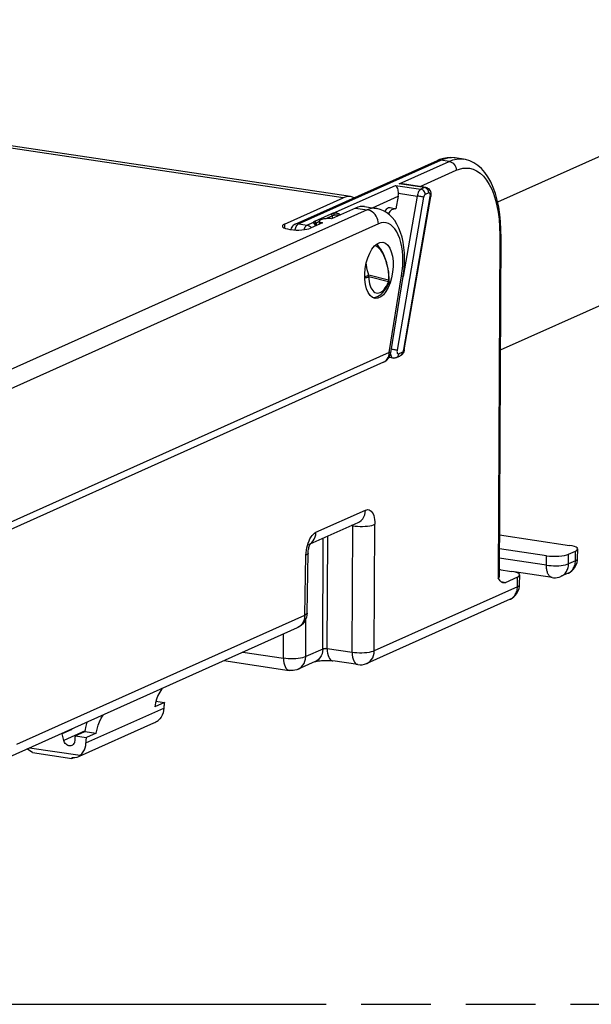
# Model space of a CAD drawing. Header units: millimetres. Extents: x 0 to 210, y 0 to 297.
# Tile 38 of 43: x 112 to 128, y 208 to 235. Entities that reach past the tile are written whole.
import ezdxf

# ---------------------------------------------------------------- set-up
doc = ezdxf.new("R2010")
doc.units = ezdxf.units.MM
doc.header["$LTSCALE"] = 19.36
doc.linetypes.add('PHANTOM', pattern=[0.8, 0.45, -0.05, 0.1, -0.05, 0.1, -0.05])
doc.layers.get('0').update_dxf_attribs({"linetype": 'CONTINUOUS'})
doc.layers.add('DEFAULT_3', color=7, linetype='PHANTOM')

msp = doc.modelspace()

# ---------------------------------------------------------------- linework, layer by layer
at = {"color": 7, "linetype": 'Continuous'}
for p, q in [((136.823872, 234.974864), (125.546497, 229.919355)), ((121.465628, 230.06896), (101.761187, 233.013379)), ((138.370137, 231.525594), (125.620823, 225.810233)), ((119.933846, 229.303773), (123.876335, 231.071143)), ((124.599943, 231.110766), (124.36615, 231.145702)), ((123.551145, 230.325849), (122.904692, 230.422448)), ((119.631094, 229.305233), (121.26543, 230.037886)), ((122.790368, 230.078697), (122.725691, 229.728815)), ((122.956147, 225.82703), (123.693186, 230.069436)), ((121.60392, 229.753814), (120.94017, 229.456263)), ((121.854168, 229.792656), (122.17725, 229.744378)), ((122.556285, 229.771536), (122.56395, 229.770177)), ((122.56395, 229.770177), (122.725691, 229.728815)), ((120.69267, 229.345312), (120.360223, 229.19628)), ((120.478326, 229.305946), (120.478326, 229.305847)), ((120.500697, 229.267599), (120.488656, 229.288393)), ((120.599092, 229.39257), (120.599151, 229.303388)), ((120.629236, 229.421697), (120.652864, 229.432289)), ((119.779365, 229.16204), (119.806953, 229.157917)), ((120.504276, 229.260857), (120.50071, 229.267576)), ((125.636868, 229.029245), (125.589503, 219.526597)), ((122.534681, 227.717567), (122.535728, 227.737859)), ((122.534681, 227.717568), (122.534687, 227.717665)), ((122.582153, 225.738994), (122.926433, 227.855744)), ((122.384051, 225.482375), (110.808748, 220.293308)), ((122.64954, 225.594426), (122.53325, 225.611803)), ((122.738017, 225.606834), (122.836077, 225.650793)), ((120.350367, 220.440457), (121.673673, 221.033679)), ((125.595319, 220.693528), (127.542304, 220.402591)), ((126.901054, 220.115127), (125.59341, 220.310527)), ((127.764212, 220.036094), (127.767331, 220.301364)), ((120.259482, 218.524762), (120.290187, 220.185452)), ((127.515799, 220.157752), (127.707049, 220.243487)), ((125.59053, 219.732666), (125.933554, 219.681408)), ((126.098299, 219.522304), (125.752513, 219.367293)), ((127.056488, 219.51059), (126.005834, 219.667589)), ((126.155462, 219.314911), (126.158581, 219.580181)), ((127.498322, 219.630757), (127.307072, 219.545022)), ((125.889572, 218.909574), (121.920109, 217.130112)), ((112.00688, 214.542088), (119.993638, 218.122453)), ((117.952286, 217.20734), (119.766377, 216.936262)), ((120.48953, 217.18254), (120.016961, 216.970693)), ((121.669525, 217.095681), (120.976491, 217.19924)), ((116.304354, 216.046555), (116.034354, 215.925517)), ((116.069825, 216.0816), (116.304354, 216.046555)), ((113.950128, 214.557331), (116.007392, 215.479577)), ((113.438271, 215.183763), (113.469268, 215.179131)), ((113.739268, 215.300169), (113.469268, 215.179131)), ((113.511405, 214.997434), (113.469268, 215.179131)), ((113.708271, 215.3048), (113.739268, 215.300169)), ((113.739268, 215.300169), (113.735376, 215.316951)), ((113.828897, 215.125392), (114.098897, 215.246429)), ((113.828897, 215.125392), (114.144354, 215.078253)), ((114.098897, 215.246429), (114.414354, 215.199291)), ((114.414354, 215.199291), (114.144354, 215.078253)), ((112.641301, 214.661181), (112.489088, 214.758256)), ((112.565618, 214.792563), (113.971302, 214.582512)), ((112.641301, 214.661181), (113.732493, 214.498125)), ((113.749143, 214.525982), (113.732493, 214.498125)), ((113.732493, 214.498125), (113.788063, 214.523037))]:
    msp.add_line(p, q, dxfattribs=at)
at = {"color": 9, "linetype": 'Continuous'}
for p, q in [((121.26543, 230.037886), (101.562357, 232.982101)), ((120.025885, 229.315793), (123.968375, 231.083163)), ((122.813845, 230.425859), (124.202168, 231.048227)), ((124.202168, 231.048227), (123.968375, 231.083163)), ((124.202168, 231.048227), (124.301101, 231.085597)), ((124.301101, 231.085597), (124.401769, 231.109138)), ((124.352133, 231.147669), (124.365925, 231.145735)), ((123.394055, 230.349323), (124.397007, 230.798934)), ((120.988027, 229.607367), (122.715785, 230.381899)), ((122.715785, 230.381899), (123.419833, 230.276694)), ((123.517893, 230.320653), (122.813845, 230.425859)), ((122.793174, 230.164146), (123.314117, 230.086302)), ((123.517893, 230.320653), (123.419833, 230.276694)), ((123.540701, 230.314739), (123.517893, 230.320653)), ((123.634806, 230.172783), (123.536746, 230.128824)), ((122.077761, 229.759245), (122.790368, 230.078697)), ((123.49446, 230.052667), (122.75742, 225.810262)), ((123.314117, 230.086302), (122.926594, 227.855716)), ((122.940052, 225.832668), (123.677092, 230.075073)), ((121.927184, 229.705509), (110.810642, 224.722099)), ((120.920687, 229.587292), (120.469499, 229.38503)), ((121.60392, 229.753814), (121.927184, 229.705509)), ((122.238927, 229.315744), (111.122384, 224.332334)), ((119.631094, 229.305233), (119.632322, 229.200467)), ((119.934512, 229.30407), (119.933846, 229.303773)), ((120.008432, 229.305337), (120.025885, 229.315793)), ((120.025885, 229.315793), (120.259679, 229.280857)), ((120.259679, 229.280857), (120.436001, 229.359901)), ((120.474847, 229.290696), (120.483634, 229.277814)), ((120.508471, 229.33574), (120.507143, 229.347187)), ((120.508471, 229.33574), (120.508418, 229.262714)), ((120.599103, 229.376369), (120.508471, 229.33574)), ((120.959658, 229.538001), (120.783136, 229.458869)), ((120.959658, 229.538001), (120.95971, 229.465023)), ((125.60091, 229.231175), (125.60671, 228.998407)), ((125.60671, 228.998407), (125.559362, 219.499339)), ((122.432454, 228.310983), (122.457778, 228.232715)), ((122.516842, 227.708237), (121.970248, 227.847535)), ((122.517654, 227.754748), (121.971325, 227.893979)), ((122.460611, 227.591134), (122.48992, 227.646773)), ((122.48992, 227.646773), (122.516842, 227.708237)), ((122.518033, 227.71639), (122.516841, 227.708237)), ((122.526803, 227.684167), (122.525387, 227.675858)), ((122.53792, 225.750793), (122.882845, 227.871505)), ((122.53792, 225.750793), (110.962947, 220.561874)), ((122.534865, 225.699781), (122.53792, 225.750793)), ((122.799706, 225.712552), (122.897766, 225.756511)), ((120.50596, 220.764749), (121.879272, 221.380387)), ((121.528548, 220.944918), (121.488892, 220.950844)), ((121.511049, 217.434194), (121.528548, 220.944918)), ((122.125708, 217.47682), (122.143207, 220.987545)), ((120.695083, 217.529228), (120.710398, 220.601855)), ((120.818015, 217.537753), (120.833563, 220.657068)), ((120.300411, 220.418062), (120.343695, 220.4417)), ((120.343695, 220.4417), (120.390041, 220.478399)), ((120.199237, 218.469162), (120.229942, 220.129852)), ((120.229942, 220.129852), (120.233484, 220.198545)), ((120.233484, 220.198545), (120.241361, 220.26703)), ((126.897993, 219.854784), (125.592111, 220.049921)), ((126.897993, 219.854784), (126.901054, 220.115127)), ((127.512671, 219.89173), (127.515799, 220.157752)), ((127.703921, 219.977465), (127.707049, 220.243487)), ((127.703921, 219.977465), (127.512671, 219.89173)), ((126.095171, 219.256282), (126.098299, 219.522304)), ((127.307072, 219.545022), (127.307117, 219.545042)), ((127.498322, 219.630757), (127.516526, 219.639631)), ((126.095171, 219.256282), (122.125708, 217.47682)), ((125.889572, 218.909574), (125.907776, 218.918448)), ((112.212479, 214.888796), (120.199237, 218.469162)), ((120.22256, 217.317402), (120.227797, 218.36808)), ((119.999882, 218.12531), (119.993638, 218.122453)), ((119.607901, 217.274775), (119.611272, 217.951043)), ((118.47901, 217.443464), (119.607901, 217.274775)), ((120.695083, 217.529228), (120.22256, 217.317402)), ((121.511049, 217.434194), (120.818015, 217.537753)), ((121.920109, 217.130112), (121.920152, 217.130131)), ((114.129076, 214.924705), (116.289076, 215.893006)), ((114.101629, 215.262024), (113.511405, 214.997434))]:
    msp.add_line(p, q, dxfattribs=at)
at = {"color": 7, "linetype": 'Continuous'}
for points in [[(124.365894, 231.14574), (124.352133, 231.147669), (124.249554, 231.154458), (124.145404, 231.148059), (124.040713, 231.128452), (123.936627, 231.09595), (123.876411, 231.071177)], [(125.636868, 229.029227), (125.635498, 229.168962), (125.625801, 229.37311), (125.606198, 229.577446), (125.576232, 229.777626), (125.535765, 229.970513), (125.484961, 230.153244), (125.424291, 230.323262), (125.354402, 230.47868), (125.276397, 230.61762), (125.190513, 230.740329), (125.097215, 230.846509), (124.996732, 230.936031), (124.889306, 231.008619), (124.77599, 231.063412), (124.657948, 231.099878), (124.60029, 231.110714)], [(122.715785, 230.381899), (122.729326, 230.365534), (122.74238, 230.344565), (122.75409, 230.319994), (122.764583, 230.292503), (122.773867, 230.262563), (122.78178, 230.230827), (122.788349, 230.197788), (122.793174, 230.164146)], [(122.904689, 230.422453), (122.901448, 230.422921), (122.871946, 230.425969), (122.842715, 230.426925), (122.813845, 230.425859)], [(123.551145, 230.325849), (123.577844, 230.319416), (123.603856, 230.307965), (123.628062, 230.291558), (123.64977, 230.270208), (123.668471, 230.243597), (123.68288, 230.21277), (123.692765, 230.17745), (123.697415, 230.140369), (123.697323, 230.104806), (123.693186, 230.069436)], [(122.926434, 227.855747), (122.936672, 227.923458), (122.95316, 228.065043), (122.963291, 228.21249), (122.966076, 228.362743), (122.960883, 228.513427), (122.947292, 228.66216), (122.925126, 228.806693), (122.894408, 228.944847), (122.855383, 229.074826), (122.808373, 229.195256), (122.753921, 229.304936), (122.692234, 229.403607), (122.623662, 229.490852), (122.548524, 229.56633), (122.467318, 229.629591), (122.381146, 229.679975), (122.291333, 229.717045), (122.199917, 229.740593), (122.176878, 229.744433)], [(122.425619, 229.653973), (122.430956, 229.666327), (122.450646, 229.700832), (122.472219, 229.72948), (122.495056, 229.751047), (122.518426, 229.765327), (122.541274, 229.771627), (122.556285, 229.771536)], [(122.606547, 229.700582), (122.580296, 229.681364), (122.556688, 229.658105), (122.53632, 229.631194), (122.51958, 229.601375), (122.515827, 229.591801)], [(122.725691, 229.728815), (122.694912, 229.729474), (122.664796, 229.724987), (122.634981, 229.7152), (122.606547, 229.700582)], [(119.934512, 229.30407), (119.904877, 229.288149), (119.879469, 229.269303), (119.856808, 229.246911), (119.837309, 229.221195), (119.821517, 229.192581), (119.809896, 229.161496), (119.809081, 229.157656)], [(120.488656, 229.288393), (120.483596, 229.297368), (120.480541, 229.303217)], [(120.629236, 229.421697), (120.614748, 229.413889), (120.604973, 229.405808), (120.599888, 229.397363), (120.59911, 229.39257)], [(120.59911, 229.39257), (120.599561, 229.388822), (120.604124, 229.38037), (120.613361, 229.372172), (120.627251, 229.364397), (120.645333, 229.357215), (120.667081, 229.350882), (120.69267, 229.345312)], [(120.94017, 229.456263), (120.908727, 229.459214), (120.876657, 229.460923), (120.843589, 229.461384), (120.810633, 229.46061), (120.778585, 229.458581), (120.748024, 229.455378), (120.719612, 229.451034), (120.693896, 229.445671), (120.671743, 229.43944), (120.652864, 229.432289)], [(122.469662, 228.241335), (122.464352, 228.259248), (122.439046, 228.336184), (122.410007, 228.411523), (122.377587, 228.483702), (122.342122, 228.551566), (122.303905, 228.614185), (122.26323, 228.670722), (122.220357, 228.720439), (122.18619, 228.752662)], [(122.535728, 227.737859), (122.536582, 227.816734), (122.532672, 227.897838), (122.524208, 227.980291), (122.51141, 228.063211), (122.494478, 228.145847), (122.473664, 228.227305), (122.469654, 228.241336)], [(122.16003, 227.284135), (122.211397, 227.299953), (122.263054, 227.325701), (122.315122, 227.362618), (122.365279, 227.410039), (122.412051, 227.466642), (122.454789, 227.531186), (122.492441, 227.601085), (122.525368, 227.675812)], [(122.534687, 227.717665), (122.533582, 227.706695), (122.53158, 227.695831), (122.5287, 227.68518), (122.525368, 227.675811)], [(122.063654, 227.279582), (122.109647, 227.277612), (122.16003, 227.284135)], [(122.384051, 225.482375), (122.392012, 225.486074), (122.421895, 225.502241), (122.450585, 225.521649), (122.477767, 225.544385), (122.502954, 225.570383), (122.525733, 225.599602), (122.545563, 225.631791), (122.561964, 225.666646), (122.574505, 225.70384), (122.582155, 225.738994)], [(122.956147, 225.82703), (122.949569, 225.797549), (122.940289, 225.769256), (122.927801, 225.741519), (122.912565, 225.716184), (122.895552, 225.694647), (122.876816, 225.676513), (122.857095, 225.662072), (122.836083, 225.650796)], [(122.738017, 225.606834), (122.723735, 225.601216), (122.709111, 225.597001), (122.694305, 225.594217), (122.67938, 225.592858), (122.664403, 225.592928), (122.64954, 225.594426)], [(120.290188, 220.18549), (120.290305, 220.190607), (120.291947, 220.22162), (120.295246, 220.253478), (120.300073, 220.285173), (120.306233, 220.31588), (120.313451, 220.34478), (120.321368, 220.371201), (120.329605, 220.394601), (120.337722, 220.414546), (120.345324, 220.430908), (120.35202, 220.443588), (120.357376, 220.452543), (120.360568, 220.45731)], [(127.498268, 219.630732), (127.508854, 219.635642), (127.558457, 219.663417), (127.603969, 219.69706), (127.644765, 219.736007), (127.680252, 219.779587), (127.70996, 219.827122), (127.733461, 219.877809), (127.750485, 219.93096), (127.760785, 219.985706), (127.764212, 220.036087)], [(125.596958, 219.444212), (125.578122, 219.470498), (125.559362, 219.499339)], [(127.056494, 219.51059), (127.094696, 219.50654), (127.147085, 219.506294), (127.199481, 219.512197), (127.251156, 219.524286), (127.301363, 219.54251), (127.307117, 219.545042)], [(125.752513, 219.367293), (125.733346, 219.360957), (125.713882, 219.359298), (125.694009, 219.362322), (125.674064, 219.370008), (125.654341, 219.382517), (125.634858, 219.399301), (125.615807, 219.420141), (125.596958, 219.444212)], [(125.889518, 218.909549), (125.900104, 218.914459), (125.949707, 218.942234), (125.995219, 218.975877), (126.036015, 219.014824), (126.071502, 219.058404), (126.10121, 219.105939), (126.124711, 219.156626), (126.141735, 219.209777), (126.152035, 219.264523), (126.155462, 219.314904)], [(120.259482, 218.524762), (120.254993, 218.469139), (120.243643, 218.414462), (120.225477, 218.361291), (120.200848, 218.310835), (120.170274, 218.264037), (120.134265, 218.221526), (120.09342, 218.183906), (120.048374, 218.151679), (119.999882, 218.12531), (119.99361, 218.122441)], [(120.487416, 217.181592), (120.491901, 217.183068), (120.502146, 217.18597), (120.51779, 217.189772), (120.538352, 217.194002), (120.563217, 217.198274), (120.592167, 217.202366), (120.624767, 217.206031), (120.660759, 217.209083), (120.699807, 217.211379), (120.741291, 217.212724), (120.784537, 217.212983), (120.828695, 217.212073), (120.872776, 217.209925), (120.915791, 217.206565), (120.956311, 217.202054), (120.97632, 217.199266)], [(121.669525, 217.095681), (121.729363, 217.090789), (121.789314, 217.093905), (121.84933, 217.105236), (121.906894, 217.12444), (121.920152, 217.130131)], [(120.016926, 216.970677), (119.973184, 216.953751), (119.922878, 216.940411), (119.871026, 216.93294), (119.81832, 216.931556), (119.766359, 216.936265)], [(116.240866, 216.440132), (116.228306, 216.423718), (116.173259, 216.335296), (116.125902, 216.240274), (116.086741, 216.139795), (116.056281, 216.035003), (116.034354, 215.925517)], [(116.304354, 216.046555), (116.300641, 216.021292), (116.297395, 215.995893), (116.294614, 215.970351), (116.292299, 215.944682), (116.290454, 215.918903), (116.289076, 215.893006)], [(114.414354, 215.199291), (114.436281, 215.308777), (114.466741, 215.413569), (114.505902, 215.514048), (114.553259, 215.60907), (114.608306, 215.697492), (114.620866, 215.713906)], [(116.289076, 215.893006), (116.281757, 215.824547), (116.266593, 215.760105), (116.243345, 215.699164), (116.212728, 215.643278), (116.17546, 215.594), (116.131302, 215.550814)], [(114.162522, 215.508436), (114.146648, 215.464575), (114.118401, 215.357774), (114.098897, 215.246429)], [(113.828897, 215.125392), (113.82614, 215.103076), (113.823743, 215.080663), (113.821704, 215.058149), (113.820026, 215.035545), (113.818709, 215.012861), (113.817752, 214.990094)], [(113.735606, 214.855691), (113.731975, 214.854125), (113.706358, 214.846697), (113.679397, 214.844557), (113.65188, 214.848005), (113.624663, 214.856702), (113.598611, 214.870618), (113.574472, 214.889125), (113.553095, 214.911869), (113.535038, 214.93799), (113.521246, 214.96639), (113.511405, 214.997434)], [(113.817752, 214.990094), (113.814047, 214.959371), (113.805845, 214.931495), (113.792903, 214.906115), (113.775951, 214.884289), (113.755381, 214.866855), (113.735606, 214.855691)], [(113.971302, 214.582512), (114.01546, 214.625699), (114.052728, 214.674976), (114.083345, 214.730863), (114.106593, 214.791804), (114.121757, 214.856245), (114.129076, 214.924705)], [(114.129076, 214.924705), (114.130454, 214.950601), (114.132299, 214.976381), (114.134614, 215.002049), (114.137395, 215.027591), (114.140641, 215.052991), (114.144354, 215.078253)]]:
    msp.add_lwpolyline(points, dxfattribs=at)
at = {"color": 9, "linetype": 'Continuous'}
for points in [[(123.876411, 231.071177), (123.894396, 231.077945), (123.930673, 231.08469), (123.968375, 231.083163)], [(123.968375, 231.083163), (124.066295, 231.120221), (124.166073, 231.143766), (124.266206, 231.152528)], [(124.202168, 231.048227), (124.240496, 231.038254), (124.277325, 231.02018), (124.311219, 230.994709), (124.340851, 230.962839), (124.365065, 230.925813), (124.382915, 230.885079), (124.393703, 230.842228), (124.397007, 230.798934)], [(124.401769, 231.109138), (124.502739, 231.117617), (124.599944, 231.110766)], [(124.397007, 230.798934), (124.487989, 230.833747), (124.579949, 230.854773), (124.672563, 230.862898), (124.766807, 230.855463), (124.864671, 230.830616), (124.962784, 230.786826), (125.059211, 230.721414), (125.151636, 230.635972), (125.237611, 230.52959), (125.315599, 230.407092), (125.382842, 230.272479), (125.440562, 230.127303), (125.488667, 229.976194), (125.528348, 229.813906), (125.561319, 229.637598), (125.585917, 229.444681), (125.60091, 229.231175)], [(123.419833, 230.276694), (123.402719, 230.266493), (123.386003, 230.25147), (123.370075, 230.231975), (123.355305, 230.208463), (123.342037, 230.18148), (123.33058, 230.151654), (123.321201, 230.11968), (123.314117, 230.086302)], [(123.536746, 230.128824), (123.5345, 230.154599), (123.527847, 230.180056), (123.517043, 230.204214), (123.502503, 230.226147), (123.484786, 230.245012), (123.464573, 230.260082), (123.442641, 230.27078), (123.419833, 230.276694)], [(123.536746, 230.128824), (123.527535, 230.122836), (123.518999, 230.113822), (123.510958, 230.101458), (123.50395, 230.086714), (123.49851, 230.070558), (123.49446, 230.052667)], [(123.551145, 230.325849), (123.535815, 230.325912), (123.517893, 230.320653)], [(123.615103, 230.248174), (123.600563, 230.270107), (123.582846, 230.288971), (123.562633, 230.304042), (123.540701, 230.314739)], [(123.634806, 230.172783), (123.63256, 230.198558), (123.625907, 230.224015), (123.615103, 230.248174)], [(123.671649, 230.152216), (123.666036, 230.162439), (123.659195, 230.169759), (123.651502, 230.174062), (123.643425, 230.175036), (123.634806, 230.172783)], [(123.679784, 230.108736), (123.678642, 230.124839), (123.675928, 230.13959), (123.671649, 230.152216)], [(123.677092, 230.075073), (123.679257, 230.092255), (123.679784, 230.108736)], [(123.49446, 230.052667), (123.479839, 230.056156), (123.461287, 230.060183), (123.439517, 230.064592), (123.415365, 230.069214), (123.389761, 230.073872), (123.363686, 230.078386), (123.338145, 230.082583), (123.314117, 230.086302)], [(123.677092, 230.075073), (123.68722, 230.072255), (123.692466, 230.070217), (123.693186, 230.069436)], [(120.988027, 229.607367), (120.969729, 229.603363), (120.952407, 229.598682), (120.936059, 229.593325), (120.920687, 229.587292)], [(120.959658, 229.538001), (120.95833, 229.54945), (120.954437, 229.560515), (120.948244, 229.570443), (120.940173, 229.578556), (120.930773, 229.584303), (120.920687, 229.587292)], [(121.016214, 229.554797), (121.000561, 229.551336), (120.98573, 229.547381), (120.971998, 229.542933), (120.959658, 229.538001)], [(121.160144, 229.580957), (121.149359, 229.586946), (121.137769, 229.59245), (121.125381, 229.597452), (121.112211, 229.601835), (121.098251, 229.605526), (121.083617, 229.608429), (121.068386, 229.610483), (121.052704, 229.611641), (121.03671, 229.611891), (121.02052, 229.611238), (121.004299, 229.609694), (120.988022, 229.607365)], [(121.015771, 229.554708), (121.014828, 229.566273), (121.012058, 229.577676), (121.007649, 229.588141), (121.001901, 229.596952), (120.995207, 229.60351), (120.988022, 229.607367)], [(121.131651, 229.542102), (121.125057, 229.545448), (121.116255, 229.54921), (121.106834, 229.552485), (121.09682, 229.555176), (121.086268, 229.557241), (121.075232, 229.558602), (121.063796, 229.559257), (121.052038, 229.559163), (121.040097, 229.558367), (121.028128, 229.556925), (121.016214, 229.554797)], [(121.147515, 229.549214), (121.149563, 229.55324), (121.153293, 229.561357), (121.156356, 229.56891), (121.15862, 229.575571), (121.159985, 229.581047)], [(121.184198, 229.565658), (121.180083, 229.568463), (121.169737, 229.575101), (121.160144, 229.580957)], [(122.176907, 229.744429), (122.095175, 229.748122), (122.011609, 229.735144), (121.927184, 229.705509)], [(122.238927, 229.315744), (122.234519, 229.370291), (122.222669, 229.424534), (122.203664, 229.477162), (122.177964, 229.526898), (122.146191, 229.572538), (122.109115, 229.612979), (122.067633, 229.647239), (122.02275, 229.67449), (121.975553, 229.694071), (121.927184, 229.705509)], [(120.025885, 229.315793), (119.996268, 229.317694), (119.967114, 229.314454), (119.939116, 229.306022), (119.934512, 229.30407)], [(119.946858, 229.217713), (119.960237, 229.245523), (119.975206, 229.269772), (119.991401, 229.289872), (120.008432, 229.305337)], [(120.259679, 229.280857), (120.242596, 229.270679), (120.225773, 229.255552), (120.209609, 229.2357), (120.194552, 229.211541), (120.181001, 229.183597), (120.169374, 229.152653), (120.169327, 229.152488)], [(120.259679, 229.280857), (120.290413, 229.273544), (120.320378, 229.260974), (120.348823, 229.24346), (120.375036, 229.221441), (120.386895, 229.208237)], [(120.436001, 229.3599), (120.435591, 229.355349), (120.436416, 229.350347), (120.43843, 229.344739), (120.44167, 229.338399), (120.446126, 229.331185), (120.451788, 229.322917)], [(120.469499, 229.38503), (120.458099, 229.379406), (120.448716, 229.373344), (120.44135, 229.366842), (120.436001, 229.359901)], [(120.467513, 229.346005), (120.458284, 229.353256), (120.447536, 229.357995), (120.436001, 229.3599)], [(120.451788, 229.322917), (120.466527, 229.302472), (120.474847, 229.290696)], [(120.480555, 229.314777), (120.479042, 229.326087), (120.474593, 229.336738), (120.467513, 229.346005)], [(120.507143, 229.347187), (120.50325, 229.358252), (120.497057, 229.368179), (120.488986, 229.376293), (120.479587, 229.382041), (120.469499, 229.38503)], [(120.480525, 229.314721), (120.479049, 229.311207), (120.478369, 229.30721), (120.478326, 229.305946)], [(120.508471, 229.33574), (120.499121, 229.331069), (120.491152, 229.325992), (120.484854, 229.320532), (120.480525, 229.314721)], [(120.500701, 229.267593), (120.500069, 229.268615), (120.495988, 229.272969), (120.490407, 229.276114), (120.483571, 229.277914)], [(120.483634, 229.277814), (120.488639, 229.269767), (120.493539, 229.260632), (120.495284, 229.256826)], [(122.882845, 227.871505), (122.902018, 228.013256), (122.913703, 228.153011), (122.917879, 228.291368), (122.914612, 228.426529), (122.903885, 228.557425), (122.88592, 228.682472), (122.860796, 228.800123), (122.828912, 228.909208), (122.790508, 229.008357), (122.746134, 229.096613), (122.696274, 229.17274), (122.641366, 229.236205), (122.581757, 229.286279), (122.5182, 229.322323), (122.451254, 229.343502), (122.38184, 229.349675), (122.311203, 229.34037), (122.238927, 229.315744)], [(119.924524, 229.14622), (119.926119, 229.154173), (119.935393, 229.187015), (119.946858, 229.217713)], [(125.636868, 229.029227), (125.634941, 229.021227), (125.62492, 229.009415), (125.60671, 228.998407)], [(122.151647, 228.723797), (122.169977, 228.714787), (122.207865, 228.687204), (122.246214, 228.649797), (122.283409, 228.605188), (122.317523, 228.555804), (122.349275, 228.501698), (122.378478, 228.444657), (122.405929, 228.381903), (122.432454, 228.310983)], [(121.960546, 227.928115), (121.937896, 228.013794), (121.920181, 228.09793), (121.90742, 228.180886), (121.902808, 228.228209)], [(122.457778, 228.232715), (122.479294, 228.150473), (122.496275, 228.068488), (122.508797, 227.98603), (122.516634, 227.905284), (122.519561, 227.828433), (122.517654, 227.754748)], [(121.971325, 227.893979), (121.968491, 227.902422), (121.965749, 227.910926), (121.963101, 227.91949), (121.960546, 227.928115)], [(121.939465, 227.877426), (121.917558, 227.867975), (121.892747, 227.858624), (121.866194, 227.849511), (121.860395, 227.847678)], [(121.86148, 227.824387), (121.86367, 227.824429), (121.889436, 227.826465), (121.913845, 227.82995), (121.935977, 227.834752)], [(121.935977, 227.834752), (121.955002, 227.840692), (121.970204, 227.847546)], [(121.971049, 227.894049), (121.957438, 227.886796), (121.939465, 227.877426)], [(121.970204, 227.847546), (121.97135, 227.855315), (121.972097, 227.863143), (121.972439, 227.871034), (121.97237, 227.878872), (121.971901, 227.886541), (121.971049, 227.894049)], [(121.970248, 227.847535), (121.974419, 227.77808), (121.982718, 227.712831), (121.995246, 227.65139), (122.011698, 227.594951), (122.031918, 227.54439), (122.055563, 227.50027), (122.082377, 227.463326), (122.111936, 227.433912), (122.14389, 227.412588), (122.17776, 227.399479), (122.21312, 227.394935), (122.249463, 227.398847), (122.286311, 227.411335), (122.323156, 227.432061), (122.35949, 227.460909), (122.394835, 227.497331), (122.428688, 227.540993), (122.460611, 227.591134)], [(122.516841, 227.708237), (122.52405, 227.695409), (122.526803, 227.684167)], [(122.534687, 227.717665), (122.534249, 227.725915), (122.528829, 227.740661), (122.517686, 227.75474)], [(122.517686, 227.75474), (122.518516, 227.747477), (122.51899, 227.739988), (122.519085, 227.732294), (122.518773, 227.724418), (122.518033, 227.71639)], [(122.882845, 227.871505), (122.905739, 227.865233), (122.920346, 227.860158), (122.926305, 227.856405), (122.926434, 227.855747)], [(122.582153, 225.738994), (122.58119, 225.739963), (122.574106, 225.742489), (122.559783, 225.746102), (122.53792, 225.750793)], [(122.75742, 225.810262), (122.742799, 225.813751), (122.724247, 225.817778), (122.702477, 225.822187), (122.678326, 225.826809), (122.652721, 225.831467), (122.626647, 225.835981), (122.601105, 225.840178), (122.598671, 225.840555)], [(122.75742, 225.810262), (122.755256, 225.793079), (122.754728, 225.776599), (122.75587, 225.760496), (122.758585, 225.745745), (122.762863, 225.733118), (122.768476, 225.722896), (122.775318, 225.715576), (122.78301, 225.711272), (122.791088, 225.710299), (122.799706, 225.712552)], [(122.897766, 225.756511), (122.89552, 225.731407), (122.888867, 225.707939), (122.878063, 225.687009), (122.863523, 225.669421), (122.845807, 225.655852), (122.836083, 225.650796)], [(122.897766, 225.756511), (122.906977, 225.762499), (122.915514, 225.771513), (122.923554, 225.783877), (122.930562, 225.798621), (122.936002, 225.814777), (122.940052, 225.832668)], [(122.940052, 225.832668), (122.95018, 225.82985), (122.955426, 225.827811), (122.956147, 225.82703)], [(122.384051, 225.482375), (122.418697, 225.501608), (122.453685, 225.53011), (122.483466, 225.565122), (122.507293, 225.605769), (122.52457, 225.651033), (122.534865, 225.699781)], [(122.575031, 225.706258), (122.581536, 225.676859), (122.590638, 225.650986)], [(122.590638, 225.650986), (122.602095, 225.629353), (122.615613, 225.612511), (122.630846, 225.600891), (122.647407, 225.59479), (122.64954, 225.594426)], [(122.799706, 225.712552), (122.79746, 225.687448), (122.790807, 225.66398), (122.780003, 225.64305), (122.765463, 225.625462), (122.747747, 225.611892), (122.738017, 225.606834)], [(121.673673, 221.033679), (121.717006, 221.057338), (121.763352, 221.094038), (121.803068, 221.139219), (121.835193, 221.191788), (121.85895, 221.250472), (121.873762, 221.31385), (121.879272, 221.380387)], [(121.879272, 221.380387), (121.914521, 221.391693), (121.948517, 221.394001), (121.981538, 221.387212), (122.012749, 221.371618), (122.041551, 221.347245), (122.067519, 221.31479), (122.090102, 221.274712), (122.109068, 221.227754), (122.124067, 221.1744), (122.134909, 221.115884), (122.141251, 221.053773), (122.143207, 220.987545)], [(121.528233, 220.96848), (121.528446, 220.966415), (121.528746, 220.961864), (121.528879, 220.957503), (121.528879, 220.953255), (121.528766, 220.949043), (121.528548, 220.944918)], [(121.528548, 220.944918), (121.592276, 220.936234), (121.659973, 220.930387), (121.729974, 220.927521), (121.800554, 220.927706), (121.869977, 220.930937), (121.936533, 220.937136), (121.998584, 220.946149), (122.054602, 220.957755), (122.103209, 220.971668), (122.143207, 220.987545)], [(120.290398, 220.467927), (120.314167, 220.528784), (120.341177, 220.584988), (120.370862, 220.635581), (120.402772, 220.679471), (120.436303, 220.716093), (120.470604, 220.744403), (120.50596, 220.764749)], [(120.390041, 220.478399), (120.429757, 220.523581), (120.461882, 220.57615), (120.485639, 220.634834), (120.500451, 220.698212), (120.50596, 220.764749)], [(120.241361, 220.26703), (120.253701, 220.335938), (120.27012, 220.403376), (120.290398, 220.467927)], [(120.290187, 220.185452), (120.289577, 220.180022), (120.280369, 220.162388), (120.260326, 220.145526), (120.229942, 220.129852)], [(127.703921, 219.977465), (127.734321, 219.994031), (127.754377, 220.011762), (127.763597, 220.030223), (127.764212, 220.036087)], [(125.629442, 219.726852), (125.609979, 219.733391), (125.590604, 219.747643)], [(126.897993, 219.854784), (126.961721, 219.846027), (127.029421, 219.839969), (127.099426, 219.836759), (127.170011, 219.836477), (127.239438, 219.839129), (127.305998, 219.844651), (127.368052, 219.852905), (127.424071, 219.86369), (127.472676, 219.876739), (127.512671, 219.89173)], [(127.056488, 219.51059), (127.044094, 219.513214), (127.029271, 219.518472), (127.015004, 219.525908), (127.001285, 219.535503), (126.98812, 219.54727), (126.975613, 219.561143), (126.96383, 219.577066), (126.952861, 219.594933), (126.942785, 219.614602), (126.933637, 219.635988), (126.925457, 219.658989), (126.918285, 219.683487), (126.912154, 219.709365), (126.907094, 219.736494), (126.903129, 219.764743), (126.900282, 219.793972), (126.898566, 219.824037), (126.897993, 219.854784)], [(127.417656, 219.62715), (127.436616, 219.650764), (127.453656, 219.676202), (127.468685, 219.703315), (127.481619, 219.731945), (127.492383, 219.761923), (127.500917, 219.793077), (127.507166, 219.825224), (127.511094, 219.858175), (127.512671, 219.89173)], [(127.516526, 219.639631), (127.541663, 219.654421), (127.565643, 219.671687), (127.588137, 219.691245), (127.608906, 219.712885), (127.627866, 219.736499), (127.644906, 219.761937), (127.659935, 219.78905), (127.672869, 219.81768), (127.683633, 219.847658), (127.692167, 219.878812), (127.698416, 219.910959), (127.702344, 219.94391), (127.703921, 219.977465)], [(125.589502, 219.526588), (125.588039, 219.520464), (125.582454, 219.513127), (125.572833, 219.506039), (125.559362, 219.499339)], [(127.307117, 219.545042), (127.325276, 219.553895), (127.350413, 219.568686), (127.374393, 219.585952), (127.396887, 219.60551), (127.417656, 219.62715)], [(125.636285, 219.401083), (125.638044, 219.400778), (125.681421, 219.390993)], [(125.681421, 219.390993), (125.719577, 219.379831), (125.752513, 219.367293)], [(125.907776, 218.918448), (125.932913, 218.933238), (125.956893, 218.950504), (125.979387, 218.970062), (126.000156, 218.991702), (126.019116, 219.015316), (126.036156, 219.040754), (126.051185, 219.067867), (126.064119, 219.096497), (126.074883, 219.126475), (126.083417, 219.157629), (126.089666, 219.189776), (126.093594, 219.222727), (126.095171, 219.256282)], [(126.095171, 219.256282), (126.125571, 219.272848), (126.145627, 219.290579), (126.154847, 219.30904), (126.155462, 219.314904)], [(120.199237, 218.469162), (120.193865, 218.403511), (120.179319, 218.340532), (120.155733, 218.281712), (120.123645, 218.228829), (120.083968, 218.183433), (120.037604, 218.146527)], [(120.259482, 218.524762), (120.258872, 218.519332), (120.249664, 218.501698), (120.229621, 218.484836), (120.199237, 218.469162)], [(120.22256, 217.317402), (120.182562, 217.301524), (120.133956, 217.287612), (120.077937, 217.276006), (120.015887, 217.266993), (119.94933, 217.260794), (119.879908, 217.257563), (119.809327, 217.257378), (119.739326, 217.260244), (119.671629, 217.266091), (119.607901, 217.274775)], [(119.607901, 217.274775), (119.611003, 217.209712), (119.619401, 217.148324), (119.633018, 217.092084), (119.651544, 217.042711), (119.674452, 217.001656), (119.70122, 216.969821), (119.731216, 216.947981), (119.766359, 216.936265)], [(120.016961, 216.970693), (120.060928, 216.994767), (120.107291, 217.031673), (120.146969, 217.077069), (120.179056, 217.129952), (120.202642, 217.188772), (120.217188, 217.251751), (120.22256, 217.317402)], [(120.695083, 217.529228), (120.689573, 217.462691), (120.674761, 217.399313), (120.651005, 217.340629), (120.618879, 217.28806), (120.579163, 217.242879), (120.532818, 217.206179), (120.48953, 217.18254)], [(120.818015, 217.537753), (120.807458, 217.538402), (120.796311, 217.538804), (120.784762, 217.538939), (120.773011, 217.538803), (120.761258, 217.5384), (120.749707, 217.537735), (120.738558, 217.536825), (120.728, 217.535681), (120.718207, 217.534322), (120.709356, 217.532772), (120.701606, 217.531059), (120.695083, 217.529228)], [(120.818015, 217.537753), (120.821196, 217.471819), (120.829748, 217.410062), (120.843463, 217.353976), (120.862011, 217.304921), (120.884941, 217.264084), (120.911699, 217.232455), (120.941636, 217.210798), (120.97632, 217.199266)], [(122.125708, 217.47682), (122.085568, 217.460896), (122.036768, 217.446949), (121.980511, 217.435325), (121.918212, 217.426315), (121.851458, 217.420143), (121.781871, 217.416953), (121.711038, 217.416825), (121.641039, 217.419754), (121.573888, 217.425608), (121.511049, 217.434194)], [(121.511049, 217.434194), (121.51423, 217.368259), (121.522782, 217.306502), (121.536498, 217.250417), (121.555045, 217.201362), (121.577975, 217.160525), (121.604733, 217.128895), (121.63467, 217.107238), (121.669525, 217.095681)], [(121.920152, 217.130131), (121.962618, 217.153236), (122.009147, 217.189863), (122.049049, 217.235034), (122.08136, 217.287686), (122.105263, 217.346519), (122.120166, 217.410077), (122.125708, 217.47682)]]:
    msp.add_lwpolyline(points, dxfattribs=at)
at = {"color": 7, "linetype": 'Continuous'}
for centre, major_axis, ratio, start_param, end_param in [((122.596065, 230.110897), (0.052621, 0.233505), 0.822391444, -1.52355476, -1.16139894), ((121.280735, 228.731599), (0.18036, 1.338005), 0.486274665, 6.117230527, 6.576270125), ((121.623051, 228.120956), (0.22545, 1.672506), 0.486274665, -0.006974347, 0.293084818), ((119.981865, 229.252818), (0.405026, -0.000008), 0.258807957, 2.618036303, 4.18883263), ((120.009453, 229.248696), (0.405026, -0.000008), 0.258807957, -2.094352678, -0.523556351), ((127.317304, 220.301727), (0.450029, -0.000009), 0.258807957, -0.523556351, 1.047239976), ((127.126054, 220.215992), (0.450029, -0.000009), 0.258807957, -2.094352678, -0.523556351), ((125.708554, 219.580544), (0.450029, -0.000009), 0.258807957, -0.523556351, 1.047239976), ((116.024478, 216.079014), (0.387832, 0.598879), 0.627419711, -2.372017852, -2.141235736), ((113.459478, 214.929156), (0.519323, -0.336312), 0.440061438, 5.556196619, 6.236344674)]:
    msp.add_ellipse(centre, major_axis=major_axis, ratio=ratio, start_param=start_param, end_param=end_param, dxfattribs=at)
msp.add_ellipse((122.25403, 228.026669), major_axis=(0.10521, 0.780503), ratio=0.486274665, dxfattribs=at)
at = {"layer": 'DEFAULT_3', "color": 7, "linetype": 'PHANTOM'}
msp.add_line((50.128636, 207.68), (150.128636, 207.68), dxfattribs=at)

doc.saveas('drawing.dxf')
